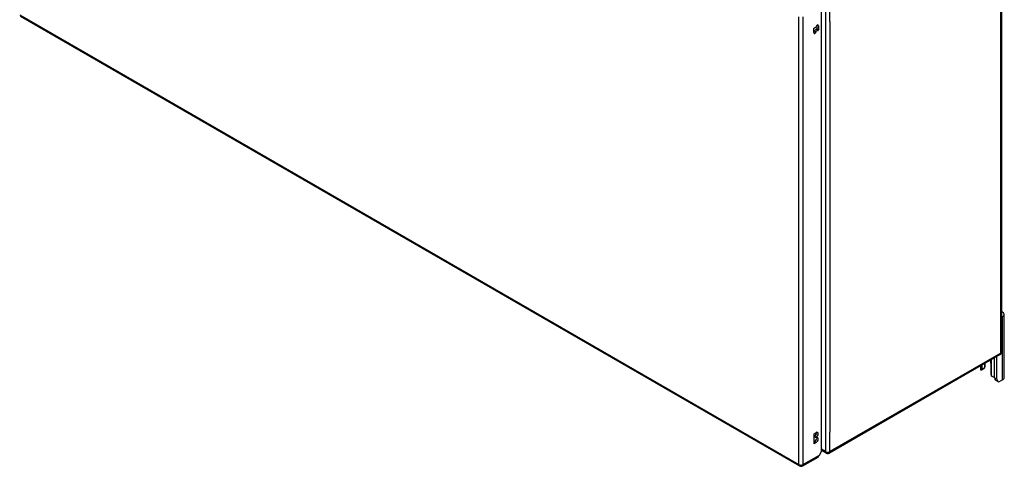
# Model space of a CAD drawing. Header units: inches. Extents: x 173.1 to 204.9, y 64.7 to 98.7.
# Tile 1 of 30: x 173.1 to 204.9, y 64.7 to 79.2. Entities that reach past the tile are written whole.
import ezdxf

# ---------------------------------------------------------------- set-up
doc = ezdxf.new("R2010")
doc.units = ezdxf.units.IN
doc.header["$MEASUREMENT"] = 0
doc.layers.add('Visible Edges(ANSI)', color=7, linetype='Continuous', lineweight=25)
doc.layers.add('Visible Tangent Edges(ANSI)', color=7, linetype='Continuous', lineweight=25)

msp = doc.modelspace()

# ---------------------------------------------------------------- linework, layer by layer
at = {"layer": 'Visible Edges(ANSI)'}
for p, q in [((204.835, 82.979), (204.835, 68.443)), ((199.019, 65.239), (199.019, 79.611)), ((173.132, 79.293), (198.309, 64.757)), ((198.765, 78.766), (198.765, 78.896)), ((198.871, 78.884), (198.871, 79.005)), ((198.919, 78.985), (198.919, 78.856)), ((204.862, 69.579), (204.835, 69.564)), ((204.917, 67.614), (204.917, 69.656)), ((204.786, 68.358), (199.269, 65.172)), ((204.298, 67.972), (204.298, 68.076)), ((204.489, 68.076), (204.489, 67.718)), ((204.602, 67.601), (204.602, 68.252)), ((204.676, 67.558), (204.676, 68.295)), ((204.15, 67.99), (204.15, 67.896)), ((204.264, 67.898), (204.189, 67.855)), ((204.202, 67.884), (204.202, 68.021)), ((204.277, 68.064), (204.277, 67.927)), ((204.709, 67.487), (204.635, 67.53)), ((204.862, 67.538), (204.787, 67.494)), ((198.775, 65.799), (198.842, 65.838)), ((198.775, 65.473), (198.775, 65.799)), ((198.775, 65.528), (198.794, 65.539)), ((198.794, 65.694), (198.794, 65.711)), ((198.842, 65.683), (198.794, 65.711)), ((198.842, 65.667), (198.794, 65.694)), ((198.842, 65.683), (198.842, 65.667)), ((198.842, 65.511), (198.775, 65.473)), ((199.019, 65.239), (198.936, 65.095)), ((199.17, 65.172), (199.019, 65.26)), ((198.408, 64.757), (198.903, 65.043))]:
    msp.add_line(p, q, dxfattribs=at)
at = {"layer": 'Visible Edges(ANSI)', "flags": 128}
for points in [[(204.189, 67.855), (204.188, 67.855), (204.187, 67.854), (204.186, 67.854), (204.185, 67.853), (204.184, 67.853), (204.183, 67.853), (204.182, 67.853), (204.181, 67.853), (204.18, 67.853), (204.178, 67.853), (204.177, 67.853), (204.176, 67.853), (204.175, 67.853), (204.174, 67.854), (204.173, 67.854), (204.172, 67.855), (204.171, 67.855), (204.169, 67.856), (204.168, 67.857), (204.167, 67.858), (204.166, 67.858), (204.165, 67.859), (204.164, 67.86), (204.164, 67.861)], [(204.285, 67.931), (204.284, 67.931), (204.284, 67.93), (204.284, 67.93), (204.283, 67.929), (204.283, 67.929), (204.283, 67.929), (204.282, 67.928), (204.282, 67.928), (204.282, 67.927), (204.281, 67.927), (204.281, 67.926), (204.281, 67.926), (204.28, 67.926), (204.28, 67.925), (204.28, 67.925), (204.279, 67.924), (204.279, 67.924), (204.279, 67.924), (204.278, 67.923), (204.278, 67.923), (204.277, 67.922), (204.277, 67.922), (204.277, 67.921), (204.276, 67.921)], [(204.538, 67.645), (204.537, 67.645), (204.535, 67.646), (204.533, 67.647), (204.531, 67.647), (204.53, 67.648), (204.528, 67.649), (204.526, 67.65), (204.524, 67.651), (204.523, 67.652), (204.521, 67.653), (204.519, 67.655), (204.518, 67.656), (204.516, 67.657), (204.515, 67.659), (204.513, 67.66), (204.512, 67.662), (204.511, 67.663), (204.509, 67.665), (204.508, 67.666), (204.507, 67.668), (204.506, 67.67), (204.504, 67.671), (204.503, 67.673), (204.502, 67.675)]]:
    msp.add_lwpolyline(points, dxfattribs=at)
at = {"layer": 'Visible Edges(ANSI)'}
for centre, start, end in [((204.736, 68.443), 300, 0), ((199.219, 65.258), 240, 300), ((198.358, 64.843), 240, 300)]:
    msp.add_arc(centre, 0.099, start, end, dxfattribs=at)
for centre, major_axis, start_param, end_param in [((198.775, 78.902), (0.0075, 0.013), 0.152663, 2.356194), ((198.806, 78.968), (-0.0292, -0.0506), 0.152663, 1.832596), ((198.878, 78.962), (0.0292, 0.0506), 5.497787, 8.115781), ((198.758, 78.818), (0.0292, 0.0506), 4.091863, 4.974188), ((198.806, 78.79), (-0.0292, -0.0506), 5.497787, 8.115781), ((198.829, 78.811), (0.0292, 0.0506), 0.152663, 1.832596), ((198.878, 78.784), (0.0292, 0.0506), 0.152663, 1.832596), ((198.86, 78.877), (-0.0075, -0.013), 0.152663, 2.356194), ((198.908, 78.85), (-0.0075, -0.013), 0.152663, 2.356194), ((204.729, 69.656), (0.188, 0), 5.497787, 7.25497), ((204.346, 68.158), (0.102, -0.176), 0.785398, 1.335218), ((204.286, 67.896), (-0.136, 0), 0, 0.457575), ((204.158, 67.909), (0.031, -0.0537), 6.282025, 7.068583), ((204.233, 67.952), (0.031, -0.0537), 0, 0.785398), ((204.111, 67.972), (0.188, 0), 5.900503, 6.283185), ((204.533, 67.693), (-0.031, 0.0537), 0.785398, 1.571956), ((204.598, 67.715), (0.136, 0), 4.254814, 4.739895), ((204.713, 67.665), (-0.078, -0.135), 5.497787, 6.283185), ((204.787, 67.622), (-0.078, -0.135), 5.497787, 7.068583), ((204.729, 67.614), (0.188, 0), 5.497787, 6.283185), ((198.842, 65.76), (0.0475, 0.0823), 3.926991, 7.068583), ((198.794, 65.788), (0.0475, 0.0823), 3.926991, 5.752483), ((198.794, 65.617), (0.0475, 0.0823), 3.926991, 5.752483), ((198.842, 65.589), (0.0475, 0.0823), 3.926991, 7.068583), ((198.854, 65.129), (0.0495, -0.0857), 0, 0.612826), ((198.866, 65.136), (-0.07, -0.121), 1.398224, 1.570796)]:
    msp.add_ellipse(centre, major_axis=major_axis, ratio=0.57735, start_param=start_param, end_param=end_param, dxfattribs=at)
at = {"layer": 'Visible Tangent Edges(ANSI)'}
for p, q in [((204.806, 68.403), (204.806, 82.938)), ((199.149, 79.753), (199.149, 65.218)), ((199.289, 79.12), (199.289, 79.753)), ((173.112, 79.338), (198.288, 64.802)), ((198.288, 64.802), (198.288, 79.271)), ((198.428, 64.802), (198.428, 79.271)), ((198.919, 78.985), (198.878, 79.009)), ((199.289, 79.12), (199.289, 65.851)), ((198.842, 78.787), (198.794, 78.815)), ((198.902, 78.836), (198.854, 78.864)), ((198.919, 78.856), (198.871, 78.884)), ((204.862, 67.538), (204.862, 69.579)), ((204.806, 68.403), (199.289, 65.218)), ((204.502, 68.194), (204.502, 67.675)), ((204.189, 67.855), (204.189, 68.013)), ((204.277, 67.927), (204.202, 67.884)), ((204.676, 67.558), (204.602, 67.601)), ((199.289, 65.218), (199.289, 65.851)), ((198.842, 65.511), (198.794, 65.539)), ((199.149, 65.218), (199.019, 65.293)), ((198.936, 65.095), (198.428, 64.802))]:
    msp.add_line(p, q, dxfattribs=at)
for centre, major_axis, start_param, end_param in [((204.736, 68.443), (0.0495, -0.0857), 0, 0.785398), ((204.736, 68.443), (0.099, 0), 5.497787, 6.283185), ((199.219, 65.258), (-0.0495, -0.0857), 5.497787, 6.283185), ((199.219, 65.258), (0.099, 0), 3.926991, 5.497787), ((199.219, 65.258), (0.0495, -0.0857), 0, 0.785398), ((198.358, 64.843), (-0.0495, -0.0857), 5.497787, 6.283185), ((198.358, 64.843), (0.099, 0), 3.926991, 5.497787), ((198.358, 64.843), (0.0495, -0.0857), 0, 0.785398)]:
    msp.add_ellipse(centre, major_axis=major_axis, ratio=0.57735, start_param=start_param, end_param=end_param, dxfattribs=at)

doc.saveas('drawing.dxf')
